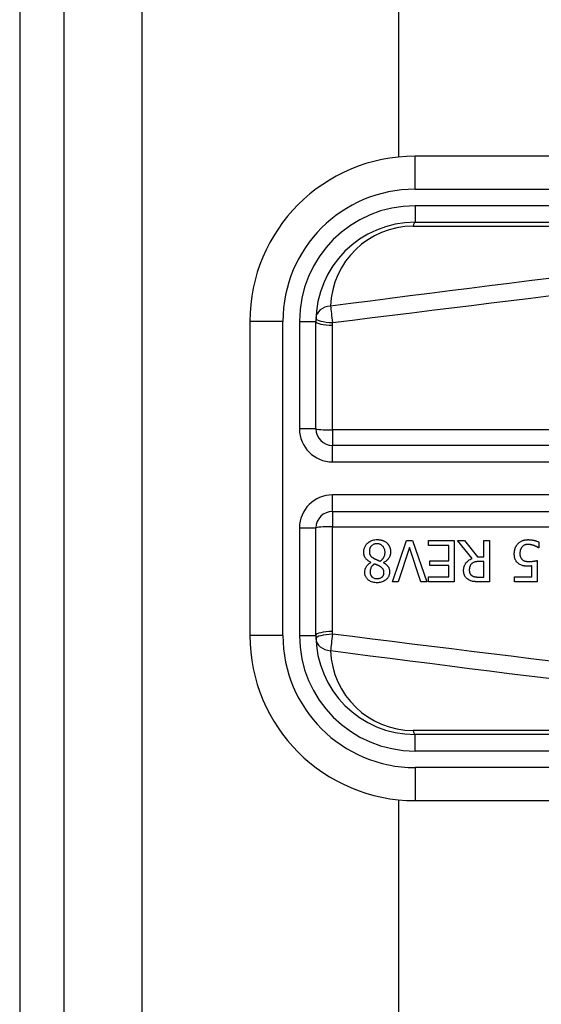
# Model space of a CAD drawing. Header units: inches. Extents: x 3 to 112, y 6 to 61.
# Tile 81 of 140: x 3.348 to 3.97, y 38.295 to 39.468. Entities that reach past the tile are written whole.
import ezdxf

# ---------------------------------------------------------------- set-up
doc = ezdxf.new("R2010")
doc.units = ezdxf.units.IN
doc.header["$MEASUREMENT"] = 0
doc.layers.add('Visible Edges(ANSI)', color=7, linetype='Continuous', lineweight=25)
doc.layers.add('Visible Tangent Edges(ANSI)', color=7, linetype='Continuous', lineweight=25)

msp = doc.modelspace()

# ---------------------------------------------------------------- linework, layer by layer
at = {"layer": 'Visible Edges(ANSI)'}
for p, q in [((3.3481, 43.0257), (3.3481, 13.5147)), ((3.4011, 13.5147), (3.4011, 43.0257)), ((3.8001, 39.3046), (3.8001, 42.3533)), ((4.4684, 39.3055), (3.8193, 39.3055)), ((3.8193, 39.2268), (4.4684, 39.2268)), ((3.6225, 39.1087), (3.6225, 38.7346)), ((3.7012, 38.9807), (3.7012, 39.1087)), ((4.3729, 38.961), (3.7209, 38.961)), ((3.7209, 38.8823), (4.3729, 38.8823)), ((3.7012, 38.7346), (3.7012, 38.8626)), ((3.7923, 38.7984), (3.8093, 38.8476)), ((3.8093, 38.8476), (3.8163, 38.8476)), ((3.8163, 38.8476), (3.8333, 38.7984)), ((3.8352, 38.8418), (3.8352, 38.8476)), ((3.8352, 38.8476), (3.866, 38.8476)), ((3.866, 38.8476), (3.866, 38.7984)), ((3.8874, 38.8262), (3.8699, 38.8476)), ((3.8699, 38.8476), (3.8784, 38.8476)), ((3.8784, 38.8476), (3.8939, 38.828)), ((3.9014, 38.8476), (3.908, 38.8476)), ((3.9014, 38.828), (3.9014, 38.8476)), ((3.908, 38.8476), (3.908, 38.7984)), ((3.9669, 38.8459), (3.9669, 38.8389)), ((3.8126, 38.8393), (3.799, 38.7984)), ((3.8263, 38.7984), (3.8126, 38.8393)), ((3.8594, 38.8418), (3.8352, 38.8418)), ((3.8594, 38.8235), (3.8594, 38.8418)), ((3.9669, 38.8389), (3.9664, 38.8389)), ((3.7668, 38.8214), (3.7668, 38.8216)), ((3.8368, 38.8177), (3.8368, 38.8235)), ((3.8368, 38.8235), (3.8594, 38.8235)), ((3.8939, 38.828), (3.9014, 38.828)), ((3.9014, 38.8226), (3.8957, 38.8226)), ((3.9014, 38.8041), (3.9014, 38.8226)), ((3.9649, 38.8238), (3.9649, 38.7984)), ((3.7818, 38.8213), (3.7818, 38.8211)), ((3.8594, 38.8177), (3.8368, 38.8177)), ((3.8594, 38.8042), (3.8594, 38.8177)), ((3.9585, 38.8042), (3.9585, 38.8173)), ((3.799, 38.7984), (3.7923, 38.7984)), ((3.8333, 38.7984), (3.8263, 38.7984)), ((3.8352, 38.8042), (3.8594, 38.8042)), ((3.8352, 38.7984), (3.8352, 38.8042)), ((3.866, 38.7984), (3.8352, 38.7984)), ((3.8949, 38.8041), (3.9014, 38.8041)), ((3.908, 38.7984), (3.8953, 38.7984)), ((3.9379, 38.7984), (3.9379, 38.8042)), ((3.9379, 38.8042), (3.9585, 38.8042)), ((3.9649, 38.7984), (3.9379, 38.7984)), ((4.4684, 38.6165), (3.8193, 38.6165)), ((3.8001, 18.0016), (3.8001, 38.5387)), ((3.8193, 38.5378), (4.4684, 38.5378))]:
    msp.add_line(p, q, dxfattribs=at)
at = {"layer": 'Visible Edges(ANSI)', "flags": 128}
for points in [[(3.7581, 38.8339), (3.7581, 38.8348), (3.7582, 38.8356), (3.7583, 38.8365), (3.7585, 38.8373), (3.7587, 38.8381), (3.759, 38.839), (3.7593, 38.8398), (3.7597, 38.8405), (3.7601, 38.8413), (3.7605, 38.842), (3.761, 38.8427), (3.7616, 38.8434), (3.7622, 38.844), (3.7629, 38.8446), (3.7636, 38.8453), (3.7645, 38.8459), (3.7655, 38.8466), (3.7666, 38.8471), (3.7678, 38.8476), (3.769, 38.8481), (3.7703, 38.8484), (3.7715, 38.8486), (3.7728, 38.8487), (3.7741, 38.8487)], [(3.7741, 38.8487), (3.7746, 38.8487), (3.775, 38.8487), (3.7755, 38.8487), (3.7759, 38.8487), (3.7763, 38.8486), (3.7768, 38.8486), (3.7772, 38.8485), (3.7776, 38.8485), (3.7781, 38.8484), (3.7785, 38.8483), (3.7789, 38.8482), (3.7793, 38.8481), (3.7798, 38.848), (3.7802, 38.8479), (3.7806, 38.8477), (3.781, 38.8476), (3.7815, 38.8474), (3.7821, 38.8471), (3.7827, 38.8468), (3.7834, 38.8464), (3.7841, 38.846), (3.7847, 38.8456), (3.7853, 38.8451), (3.7859, 38.8445)], [(3.942, 38.8438), (3.9425, 38.8444), (3.943, 38.8449), (3.9436, 38.8453), (3.9442, 38.8458), (3.9448, 38.8462), (3.9454, 38.8465), (3.9461, 38.8469), (3.9467, 38.8472), (3.9474, 38.8475), (3.948, 38.8477), (3.9485, 38.8479), (3.949, 38.848), (3.9495, 38.8481), (3.9499, 38.8482), (3.9503, 38.8483), (3.9508, 38.8484), (3.9512, 38.8485), (3.9516, 38.8485), (3.952, 38.8486), (3.9524, 38.8486), (3.9528, 38.8486), (3.9532, 38.8486), (3.9536, 38.8487), (3.954, 38.8487)], [(3.954, 38.8487), (3.9546, 38.8487), (3.9551, 38.8486), (3.9556, 38.8486), (3.9561, 38.8486), (3.9566, 38.8485), (3.9572, 38.8485), (3.9577, 38.8484), (3.9582, 38.8484), (3.9587, 38.8483), (3.9592, 38.8482), (3.9597, 38.8481), (3.9603, 38.848), (3.9608, 38.8479), (3.9613, 38.8478), (3.9618, 38.8477), (3.9624, 38.8475), (3.9629, 38.8474), (3.9635, 38.8472), (3.964, 38.847), (3.9646, 38.8468), (3.9652, 38.8466), (3.9658, 38.8464), (3.9663, 38.8461), (3.9669, 38.8459)], [(3.7668, 38.8216), (3.7661, 38.822), (3.7655, 38.8223), (3.7648, 38.8227), (3.7641, 38.8231), (3.7635, 38.8235), (3.7628, 38.824), (3.7622, 38.8245), (3.7617, 38.825), (3.7611, 38.8255), (3.7606, 38.8261), (3.7602, 38.8266), (3.7598, 38.8272), (3.7595, 38.8277), (3.7592, 38.8283), (3.759, 38.8288), (3.7588, 38.8293), (3.7586, 38.8299), (3.7585, 38.8305), (3.7584, 38.831), (3.7583, 38.8316), (3.7582, 38.8322), (3.7581, 38.8327), (3.7581, 38.8333), (3.7581, 38.8339)], [(3.7741, 38.8438), (3.7733, 38.8438), (3.7725, 38.8437), (3.7717, 38.8436), (3.771, 38.8434), (3.7702, 38.8432), (3.7695, 38.8429), (3.7689, 38.8425), (3.7684, 38.8422), (3.7679, 38.8418), (3.7675, 38.8414), (3.7671, 38.841), (3.7667, 38.8406), (3.7664, 38.8402), (3.7661, 38.8397), (3.7659, 38.8392), (3.7657, 38.8388), (3.7655, 38.8383), (3.7653, 38.8377), (3.7652, 38.8372), (3.7651, 38.8367), (3.765, 38.8362), (3.7649, 38.8356), (3.7649, 38.8351), (3.7649, 38.8345)], [(3.7649, 38.8345), (3.7649, 38.834), (3.7649, 38.8335), (3.765, 38.8329), (3.7651, 38.8324), (3.7652, 38.8319), (3.7653, 38.8314), (3.7655, 38.8309), (3.7657, 38.8304), (3.7659, 38.83), (3.7661, 38.8296), (3.7664, 38.8293), (3.7666, 38.829), (3.7669, 38.8287), (3.7672, 38.8285), (3.7675, 38.8282), (3.7678, 38.8279), (3.7681, 38.8277), (3.7684, 38.8274), (3.7688, 38.8272), (3.7692, 38.827), (3.7695, 38.8267), (3.7699, 38.8265), (3.7703, 38.8263), (3.7707, 38.8261)], [(3.7835, 38.8335), (3.7835, 38.8343), (3.7834, 38.8351), (3.7833, 38.8359), (3.7831, 38.8366), (3.7829, 38.8374), (3.7826, 38.8381), (3.7823, 38.8388), (3.7819, 38.8395), (3.7816, 38.84), (3.7812, 38.8405), (3.7807, 38.841), (3.7803, 38.8414), (3.7799, 38.8418), (3.7794, 38.8421), (3.779, 38.8425), (3.7785, 38.8428), (3.778, 38.843), (3.7774, 38.8432), (3.7769, 38.8434), (3.7763, 38.8436), (3.7758, 38.8437), (3.7752, 38.8438), (3.7746, 38.8438), (3.7741, 38.8438)], [(3.7779, 38.823), (3.7782, 38.8233), (3.7786, 38.8235), (3.7789, 38.8238), (3.7793, 38.824), (3.7796, 38.8243), (3.7799, 38.8246), (3.7802, 38.8249), (3.7805, 38.8252), (3.7807, 38.8256), (3.781, 38.8259), (3.7813, 38.8262), (3.7815, 38.8266), (3.7818, 38.827), (3.782, 38.8274), (3.7823, 38.8279), (3.7825, 38.8284), (3.7827, 38.8289), (3.7829, 38.8295), (3.7831, 38.8302), (3.7833, 38.8309), (3.7834, 38.8315), (3.7834, 38.8322), (3.7835, 38.8329), (3.7835, 38.8335)], [(3.7902, 38.834), (3.7902, 38.8335), (3.7901, 38.833), (3.7901, 38.8324), (3.79, 38.8319), (3.7899, 38.8314), (3.7898, 38.8309), (3.7897, 38.8303), (3.7895, 38.8298), (3.7894, 38.8293), (3.7892, 38.8288), (3.7889, 38.8283), (3.7887, 38.8278), (3.7884, 38.8272), (3.788, 38.8266), (3.7876, 38.826), (3.7871, 38.8254), (3.7866, 38.8248), (3.786, 38.8242), (3.7854, 38.8237), (3.7847, 38.8231), (3.784, 38.8226), (3.7833, 38.8222), (3.7826, 38.8217), (3.7818, 38.8213)], [(3.7859, 38.8445), (3.7862, 38.8442), (3.7865, 38.8439), (3.7868, 38.8436), (3.7871, 38.8433), (3.7873, 38.843), (3.7876, 38.8426), (3.7878, 38.8423), (3.788, 38.842), (3.7882, 38.8416), (3.7884, 38.8413), (3.7886, 38.8409), (3.7888, 38.8405), (3.789, 38.8401), (3.7891, 38.8397), (3.7893, 38.8393), (3.7894, 38.8388), (3.7896, 38.8383), (3.7897, 38.8377), (3.7899, 38.8371), (3.79, 38.8365), (3.7901, 38.8359), (3.7901, 38.8353), (3.7902, 38.8346), (3.7902, 38.834)], [(3.9376, 38.832), (3.9376, 38.8325), (3.9376, 38.833), (3.9377, 38.8335), (3.9377, 38.8339), (3.9377, 38.8344), (3.9378, 38.8349), (3.9379, 38.8354), (3.938, 38.8359), (3.9381, 38.8363), (3.9382, 38.8368), (3.9383, 38.8373), (3.9385, 38.8377), (3.9386, 38.8382), (3.9388, 38.8387), (3.939, 38.8391), (3.9392, 38.8396), (3.9394, 38.8401), (3.9397, 38.8406), (3.94, 38.8412), (3.9403, 38.8417), (3.9407, 38.8422), (3.9411, 38.8428), (3.9415, 38.8433), (3.942, 38.8438)], [(3.9468, 38.84), (3.9466, 38.8398), (3.9465, 38.8395), (3.9463, 38.8393), (3.9462, 38.8391), (3.946, 38.8389), (3.9459, 38.8387), (3.9458, 38.8384), (3.9456, 38.8382), (3.9455, 38.838), (3.9454, 38.8377), (3.9453, 38.8375), (3.9452, 38.8372), (3.9451, 38.837), (3.945, 38.8367), (3.9449, 38.8365), (3.9448, 38.8362), (3.9447, 38.8358), (3.9446, 38.8354), (3.9446, 38.835), (3.9445, 38.8345), (3.9444, 38.8339), (3.9444, 38.8333), (3.9443, 38.8327), (3.9443, 38.8319)], [(3.9539, 38.843), (3.9537, 38.843), (3.9534, 38.8429), (3.9532, 38.8429), (3.953, 38.8429), (3.9527, 38.8429), (3.9525, 38.8429), (3.9522, 38.8428), (3.952, 38.8428), (3.9518, 38.8427), (3.9515, 38.8427), (3.9513, 38.8426), (3.9511, 38.8426), (3.9509, 38.8425), (3.9506, 38.8424), (3.9504, 38.8424), (3.9502, 38.8423), (3.9499, 38.8422), (3.9496, 38.8421), (3.9492, 38.8419), (3.9487, 38.8416), (3.9482, 38.8413), (3.9477, 38.8409), (3.9473, 38.8404), (3.9468, 38.84)], [(3.9611, 38.8415), (3.9609, 38.8416), (3.9607, 38.8417), (3.9605, 38.8417), (3.9603, 38.8418), (3.9601, 38.8419), (3.9599, 38.8419), (3.9597, 38.842), (3.9595, 38.8421), (3.9593, 38.8421), (3.9591, 38.8422), (3.9589, 38.8422), (3.9587, 38.8423), (3.9584, 38.8424), (3.9582, 38.8424), (3.958, 38.8425), (3.9578, 38.8425), (3.9576, 38.8426), (3.9574, 38.8426), (3.957, 38.8427), (3.9566, 38.8428), (3.9561, 38.8428), (3.9555, 38.8429), (3.9547, 38.8429), (3.9539, 38.843)], [(3.9664, 38.8389), (3.9663, 38.839), (3.9662, 38.839), (3.9661, 38.8391), (3.9659, 38.8392), (3.9658, 38.8393), (3.9656, 38.8394), (3.9655, 38.8395), (3.9653, 38.8396), (3.9651, 38.8397), (3.9649, 38.8398), (3.9647, 38.8399), (3.9645, 38.8401), (3.9643, 38.8402), (3.964, 38.8403), (3.9638, 38.8404), (3.9635, 38.8405), (3.9633, 38.8406), (3.963, 38.8408), (3.9627, 38.8409), (3.9624, 38.841), (3.9621, 38.8411), (3.9618, 38.8413), (3.9615, 38.8414), (3.9611, 38.8415)], [(3.7707, 38.8261), (3.7708, 38.826), (3.771, 38.8259), (3.7711, 38.8258), (3.7713, 38.8257), (3.7715, 38.8257), (3.7717, 38.8256), (3.7719, 38.8255), (3.7721, 38.8254), (3.7723, 38.8253), (3.7725, 38.8252), (3.7728, 38.8251), (3.773, 38.825), (3.7733, 38.8249), (3.7736, 38.8247), (3.7739, 38.8246), (3.7743, 38.8245), (3.7746, 38.8243), (3.775, 38.8242), (3.7754, 38.824), (3.7759, 38.8238), (3.7763, 38.8236), (3.7768, 38.8234), (3.7773, 38.8232), (3.7779, 38.823)], [(3.8772, 38.8118), (3.8772, 38.8123), (3.8772, 38.8127), (3.8772, 38.8132), (3.8773, 38.8137), (3.8773, 38.8142), (3.8774, 38.8147), (3.8775, 38.8152), (3.8776, 38.8156), (3.8777, 38.8161), (3.8778, 38.8166), (3.878, 38.8171), (3.8781, 38.8175), (3.8783, 38.818), (3.8786, 38.8185), (3.8789, 38.8192), (3.8794, 38.82), (3.88, 38.8209), (3.8808, 38.8218), (3.8817, 38.8228), (3.8827, 38.8236), (3.8838, 38.8244), (3.885, 38.8251), (3.8862, 38.8257), (3.8874, 38.8262)], [(3.8957, 38.8226), (3.8954, 38.8226), (3.8951, 38.8226), (3.8948, 38.8226), (3.8945, 38.8226), (3.8943, 38.8225), (3.894, 38.8225), (3.8937, 38.8225), (3.8934, 38.8225), (3.8931, 38.8225), (3.8928, 38.8224), (3.8925, 38.8224), (3.8922, 38.8224), (3.892, 38.8223), (3.8917, 38.8223), (3.8914, 38.8222), (3.8911, 38.8222), (3.8908, 38.8221), (3.8906, 38.8221), (3.8901, 38.822), (3.8896, 38.8218), (3.8889, 38.8215), (3.8881, 38.8211), (3.8874, 38.8206), (3.8868, 38.82)], [(3.9427, 38.8201), (3.9422, 38.8205), (3.9417, 38.8209), (3.9412, 38.8214), (3.9408, 38.8218), (3.9404, 38.8223), (3.94, 38.8228), (3.9397, 38.8234), (3.9393, 38.8239), (3.9391, 38.8244), (3.9388, 38.825), (3.9386, 38.8255), (3.9384, 38.826), (3.9383, 38.8265), (3.9381, 38.827), (3.938, 38.8275), (3.9379, 38.828), (3.9378, 38.8285), (3.9378, 38.829), (3.9377, 38.8295), (3.9377, 38.83), (3.9376, 38.8305), (3.9376, 38.831), (3.9376, 38.8315), (3.9376, 38.832)], [(3.9443, 38.8319), (3.9443, 38.8317), (3.9443, 38.8314), (3.9443, 38.8311), (3.9443, 38.8308), (3.9444, 38.8306), (3.9444, 38.8303), (3.9444, 38.83), (3.9445, 38.8298), (3.9445, 38.8295), (3.9445, 38.8292), (3.9446, 38.829), (3.9447, 38.8287), (3.9447, 38.8285), (3.9448, 38.8282), (3.9449, 38.828), (3.945, 38.8278), (3.9451, 38.8275), (3.9452, 38.8272), (3.9454, 38.8269), (3.9457, 38.8264), (3.946, 38.826), (3.9463, 38.8256), (3.9467, 38.8252), (3.9471, 38.8248)], [(3.9471, 38.8248), (3.9473, 38.8246), (3.9476, 38.8244), (3.9479, 38.8242), (3.9482, 38.8241), (3.9484, 38.8239), (3.9487, 38.8238), (3.949, 38.8236), (3.9493, 38.8235), (3.9496, 38.8234), (3.95, 38.8233), (3.9503, 38.8232), (3.9506, 38.8231), (3.951, 38.823), (3.9513, 38.8229), (3.9517, 38.8229), (3.9521, 38.8228), (3.9524, 38.8227), (3.9528, 38.8227), (3.9532, 38.8227), (3.9536, 38.8226), (3.954, 38.8226), (3.9544, 38.8226), (3.9548, 38.8226), (3.9552, 38.8226)], [(3.9552, 38.8226), (3.9556, 38.8226), (3.956, 38.8226), (3.9565, 38.8226), (3.9569, 38.8226), (3.9574, 38.8226), (3.9578, 38.8227), (3.9582, 38.8227), (3.9587, 38.8228), (3.9591, 38.8228), (3.9596, 38.8229), (3.96, 38.8229), (3.9604, 38.823), (3.9609, 38.823), (3.9613, 38.8231), (3.9618, 38.8232), (3.9622, 38.8233), (3.9626, 38.8233), (3.963, 38.8234), (3.9634, 38.8235), (3.9637, 38.8235), (3.9641, 38.8236), (3.9644, 38.8237), (3.9646, 38.8237), (3.9649, 38.8238)], [(3.7593, 38.8098), (3.7593, 38.8103), (3.7594, 38.8107), (3.7594, 38.8112), (3.7595, 38.8116), (3.7596, 38.812), (3.7597, 38.8125), (3.7598, 38.8129), (3.7599, 38.8133), (3.76, 38.8138), (3.7602, 38.8142), (3.7604, 38.8146), (3.7606, 38.8151), (3.7609, 38.8157), (3.7612, 38.8162), (3.7616, 38.8168), (3.762, 38.8174), (3.7624, 38.818), (3.763, 38.8186), (3.7635, 38.8192), (3.7642, 38.8197), (3.7648, 38.8202), (3.7654, 38.8206), (3.7661, 38.821), (3.7668, 38.8214)], [(3.7741, 38.7973), (3.7728, 38.7973), (3.7715, 38.7974), (3.7702, 38.7976), (3.7689, 38.7979), (3.7676, 38.7983), (3.7664, 38.7988), (3.7654, 38.7994), (3.7645, 38.8), (3.7637, 38.8005), (3.7631, 38.8011), (3.7626, 38.8016), (3.7621, 38.8021), (3.7617, 38.8026), (3.7613, 38.8032), (3.7609, 38.8038), (3.7606, 38.8044), (3.7603, 38.805), (3.76, 38.8057), (3.7598, 38.8063), (3.7596, 38.807), (3.7595, 38.8077), (3.7594, 38.8084), (3.7594, 38.8091), (3.7593, 38.8098)], [(3.7707, 38.8197), (3.7705, 38.8196), (3.7703, 38.8194), (3.77, 38.8192), (3.7698, 38.819), (3.7696, 38.8188), (3.7694, 38.8186), (3.7692, 38.8184), (3.769, 38.8182), (3.7688, 38.818), (3.7686, 38.8178), (3.7684, 38.8176), (3.7682, 38.8174), (3.768, 38.8171), (3.7678, 38.8169), (3.7676, 38.8167), (3.7675, 38.8164), (3.7673, 38.8162), (3.7671, 38.8158), (3.7668, 38.8152), (3.7665, 38.8144), (3.7662, 38.8134), (3.766, 38.8123), (3.7658, 38.8111), (3.7658, 38.8099)], [(3.7658, 38.8099), (3.7658, 38.8095), (3.7658, 38.8091), (3.7659, 38.8087), (3.7659, 38.8083), (3.766, 38.8079), (3.7661, 38.8076), (3.7662, 38.8072), (3.7664, 38.8068), (3.7665, 38.8065), (3.7667, 38.8061), (3.7669, 38.8058), (3.7671, 38.8054), (3.7673, 38.8051), (3.7676, 38.8048), (3.7679, 38.8045), (3.7682, 38.8042), (3.7686, 38.8039), (3.7691, 38.8035), (3.7698, 38.8031), (3.7706, 38.8027), (3.7714, 38.8025), (3.7723, 38.8023), (3.7733, 38.8022), (3.7742, 38.8022)], [(3.7776, 38.8167), (3.7775, 38.8168), (3.7773, 38.8168), (3.7772, 38.8169), (3.777, 38.817), (3.7768, 38.8171), (3.7765, 38.8173), (3.7763, 38.8174), (3.776, 38.8175), (3.7757, 38.8177), (3.7754, 38.8178), (3.7751, 38.8179), (3.7748, 38.8181), (3.7745, 38.8182), (3.7742, 38.8184), (3.7739, 38.8185), (3.7735, 38.8187), (3.7732, 38.8188), (3.7728, 38.819), (3.7725, 38.8191), (3.7721, 38.8192), (3.7718, 38.8194), (3.7714, 38.8195), (3.7711, 38.8196), (3.7707, 38.8197)], [(3.789, 38.8103), (3.789, 38.8095), (3.7889, 38.8088), (3.7888, 38.808), (3.7886, 38.8073), (3.7885, 38.8066), (3.7882, 38.8059), (3.7879, 38.8052), (3.7876, 38.8045), (3.7872, 38.8039), (3.7868, 38.8033), (3.7864, 38.8027), (3.7859, 38.8021), (3.7854, 38.8016), (3.7848, 38.801), (3.7841, 38.8004), (3.7833, 38.7998), (3.7823, 38.7993), (3.7813, 38.7987), (3.7802, 38.7983), (3.779, 38.7979), (3.7778, 38.7976), (3.7766, 38.7974), (3.7754, 38.7973), (3.7741, 38.7973)], [(3.7823, 38.8095), (3.7823, 38.8098), (3.7823, 38.81), (3.7823, 38.8103), (3.7823, 38.8105), (3.7823, 38.8108), (3.7822, 38.8111), (3.7822, 38.8113), (3.7821, 38.8116), (3.782, 38.8118), (3.782, 38.8121), (3.7819, 38.8123), (3.7818, 38.8126), (3.7816, 38.8128), (3.7815, 38.8131), (3.7813, 38.8135), (3.781, 38.8138), (3.7807, 38.8142), (3.7803, 38.8146), (3.7799, 38.815), (3.7795, 38.8154), (3.7791, 38.8157), (3.7786, 38.8161), (3.7781, 38.8164), (3.7776, 38.8167)], [(3.7818, 38.8211), (3.7822, 38.8209), (3.7827, 38.8206), (3.7831, 38.8204), (3.7835, 38.8201), (3.7839, 38.8198), (3.7843, 38.8195), (3.7846, 38.8192), (3.785, 38.8189), (3.7854, 38.8186), (3.7857, 38.8182), (3.7861, 38.8179), (3.7864, 38.8175), (3.7867, 38.8172), (3.787, 38.8168), (3.7873, 38.8164), (3.7876, 38.8159), (3.7879, 38.8153), (3.7882, 38.8147), (3.7884, 38.814), (3.7886, 38.8133), (3.7888, 38.8126), (3.7889, 38.8118), (3.789, 38.811), (3.789, 38.8103)], [(3.8828, 38.801), (3.8822, 38.8014), (3.8817, 38.8018), (3.8812, 38.8022), (3.8808, 38.8026), (3.8803, 38.8031), (3.8799, 38.8035), (3.8795, 38.804), (3.8791, 38.8046), (3.8788, 38.8051), (3.8785, 38.8056), (3.8783, 38.8061), (3.8781, 38.8066), (3.8779, 38.807), (3.8778, 38.8075), (3.8776, 38.8079), (3.8775, 38.8083), (3.8775, 38.8087), (3.8774, 38.8092), (3.8773, 38.8096), (3.8773, 38.81), (3.8772, 38.8105), (3.8772, 38.8109), (3.8772, 38.8113), (3.8772, 38.8118)], [(3.8868, 38.82), (3.8866, 38.8198), (3.8864, 38.8196), (3.8862, 38.8193), (3.886, 38.8191), (3.8858, 38.8189), (3.8856, 38.8186), (3.8854, 38.8183), (3.8853, 38.8181), (3.8851, 38.8178), (3.885, 38.8175), (3.8849, 38.8172), (3.8847, 38.8169), (3.8846, 38.8166), (3.8845, 38.8163), (3.8844, 38.8159), (3.8843, 38.8155), (3.8843, 38.8151), (3.8842, 38.8147), (3.8841, 38.8143), (3.8841, 38.8139), (3.884, 38.8135), (3.884, 38.8131), (3.884, 38.8127), (3.884, 38.8123)], [(3.884, 38.8123), (3.884, 38.812), (3.884, 38.8117), (3.884, 38.8115), (3.8841, 38.8112), (3.8841, 38.8109), (3.8841, 38.8107), (3.8842, 38.8104), (3.8842, 38.8101), (3.8843, 38.8099), (3.8844, 38.8096), (3.8844, 38.8093), (3.8845, 38.8091), (3.8846, 38.8088), (3.8847, 38.8086), (3.8848, 38.8083), (3.885, 38.808), (3.8852, 38.8077), (3.8854, 38.8074), (3.8856, 38.8071), (3.8859, 38.8068), (3.8862, 38.8065), (3.8865, 38.8062), (3.8868, 38.806), (3.8871, 38.8057)], [(3.9541, 38.817), (3.9537, 38.817), (3.9534, 38.817), (3.953, 38.817), (3.9526, 38.8171), (3.9523, 38.8171), (3.9519, 38.8171), (3.9515, 38.8171), (3.9511, 38.8171), (3.9508, 38.8172), (3.9504, 38.8172), (3.95, 38.8172), (3.9497, 38.8173), (3.9493, 38.8173), (3.9489, 38.8174), (3.9486, 38.8175), (3.9482, 38.8175), (3.9479, 38.8176), (3.9475, 38.8177), (3.9469, 38.8179), (3.9462, 38.8181), (3.9454, 38.8185), (3.9444, 38.8189), (3.9435, 38.8195), (3.9427, 38.8201)], [(3.9585, 38.8173), (3.9584, 38.8173), (3.9582, 38.8173), (3.9581, 38.8173), (3.9579, 38.8172), (3.9578, 38.8172), (3.9576, 38.8172), (3.9574, 38.8172), (3.9573, 38.8172), (3.9571, 38.8172), (3.957, 38.8171), (3.9568, 38.8171), (3.9567, 38.8171), (3.9565, 38.8171), (3.9563, 38.8171), (3.9562, 38.8171), (3.956, 38.8171), (3.9558, 38.8171), (3.9555, 38.8171), (3.9553, 38.8171), (3.9551, 38.817), (3.9548, 38.817), (3.9546, 38.817), (3.9543, 38.817), (3.9541, 38.817)], [(3.7742, 38.8022), (3.7749, 38.8022), (3.7757, 38.8023), (3.7764, 38.8024), (3.7772, 38.8026), (3.7779, 38.8028), (3.7786, 38.8031), (3.7791, 38.8034), (3.7796, 38.8038), (3.78, 38.8041), (3.7804, 38.8044), (3.7806, 38.8047), (3.7809, 38.805), (3.7811, 38.8053), (3.7814, 38.8057), (3.7816, 38.806), (3.7817, 38.8064), (3.7819, 38.8067), (3.782, 38.8071), (3.7821, 38.8075), (3.7822, 38.8079), (3.7823, 38.8083), (3.7823, 38.8087), (3.7823, 38.8091), (3.7823, 38.8095)], [(3.8953, 38.7984), (3.8949, 38.7984), (3.8945, 38.7984), (3.8941, 38.7984), (3.8938, 38.7984), (3.8934, 38.7984), (3.893, 38.7984), (3.8926, 38.7985), (3.8922, 38.7985), (3.8918, 38.7985), (3.8914, 38.7985), (3.891, 38.7986), (3.8906, 38.7986), (3.8902, 38.7986), (3.8898, 38.7987), (3.8894, 38.7987), (3.889, 38.7988), (3.8886, 38.7988), (3.8882, 38.7989), (3.8878, 38.7989), (3.887, 38.7991), (3.886, 38.7994), (3.8849, 38.7998), (3.8838, 38.8004), (3.8828, 38.801)], [(3.8871, 38.8057), (3.8874, 38.8056), (3.8877, 38.8054), (3.888, 38.8052), (3.8883, 38.8051), (3.8887, 38.8049), (3.889, 38.8048), (3.8893, 38.8047), (3.8897, 38.8046), (3.89, 38.8045), (3.8903, 38.8045), (3.8907, 38.8044), (3.8911, 38.8043), (3.8914, 38.8043), (3.8918, 38.8042), (3.8921, 38.8042), (3.8925, 38.8042), (3.8928, 38.8041), (3.8932, 38.8041), (3.8935, 38.8041), (3.8938, 38.8041), (3.8941, 38.8041), (3.8944, 38.8041), (3.8947, 38.8041), (3.8949, 38.8041)]]:
    msp.add_lwpolyline(points, dxfattribs=at)
at = {"layer": 'Visible Edges(ANSI)'}
for centre, radius, start, end in [((3.8193, 39.1087), 0.1969, 90, 180), ((3.8193, 39.1087), 0.1181, 90, 180), ((3.7209, 38.9807), 0.0197, 180, 270), ((3.7209, 38.8626), 0.0197, 90, 180), ((3.8193, 38.7346), 0.1969, 180, 270), ((3.8193, 38.7346), 0.1181, 180, 270)]:
    msp.add_arc(centre, radius, start, end, dxfattribs=at)
at = {"layer": 'Visible Tangent Edges(ANSI)'}
for p, q in [((3.4941, 13.5147), (3.4941, 43.0257)), ((3.8193, 39.2661), (3.8193, 39.3055)), ((3.8193, 39.2661), (4.4684, 39.2661)), ((3.8193, 39.2465), (3.8193, 39.2268)), ((4.4684, 39.2465), (3.8193, 39.2465)), ((3.817, 39.2222), (4.3661, 39.2222)), ((3.6618, 39.1087), (3.6225, 39.1087)), ((3.6618, 38.7346), (3.6618, 39.1087)), ((3.6815, 39.1087), (3.7012, 39.1087)), ((3.6815, 39.1087), (3.6815, 38.9807)), ((3.7209, 38.9793), (3.7209, 39.1042)), ((3.7012, 38.9807), (3.6815, 38.9807)), ((4.3729, 38.9793), (3.7209, 38.9793)), ((3.7209, 38.9793), (3.7209, 38.961)), ((3.7209, 38.9413), (3.7209, 38.961)), ((3.7209, 38.9413), (4.3729, 38.9413)), ((3.7209, 38.8823), (3.7209, 38.902)), ((4.3729, 38.902), (3.7209, 38.902)), ((3.7209, 38.8823), (3.7209, 38.864)), ((3.6815, 38.8626), (3.7012, 38.8626)), ((3.6815, 38.8626), (3.6815, 38.7346)), ((3.7209, 38.7392), (3.7209, 38.864)), ((3.7209, 38.864), (4.3729, 38.864)), ((3.6618, 38.7346), (3.6225, 38.7346)), ((3.6815, 38.7346), (3.7012, 38.7346)), ((4.3661, 38.6211), (3.817, 38.6211)), ((3.8193, 38.5969), (3.8193, 38.6165)), ((3.8193, 38.5969), (4.4684, 38.5969)), ((4.4684, 38.5772), (3.8193, 38.5772)), ((3.8193, 38.5772), (3.8193, 38.5378))]:
    msp.add_line(p, q, dxfattribs=at)
at = {"layer": 'Visible Tangent Edges(ANSI)', "flags": 128}
for points in [[(3.9789, 39.1599), (3.9552, 39.1569), (3.9315, 39.154), (3.9079, 39.151), (3.8842, 39.148), (3.8606, 39.145), (3.8369, 39.1421), (3.8132, 39.1391), (3.7896, 39.136), (3.7659, 39.133), (3.7423, 39.13), (3.7186, 39.127)], [(3.7209, 39.1073), (3.7446, 39.1102), (3.7683, 39.1132), (3.7919, 39.1161), (3.8156, 39.1191), (3.8392, 39.122), (3.8629, 39.1249), (3.8865, 39.1278), (3.9102, 39.1307), (3.9339, 39.1336), (3.9575, 39.1365), (3.9812, 39.1394)], [(3.7209, 39.1042), (3.7209, 39.1043), (3.7209, 39.1044), (3.7209, 39.1046), (3.7209, 39.1047), (3.7209, 39.1048), (3.7209, 39.1049), (3.7209, 39.1051), (3.7209, 39.1052), (3.7209, 39.1053), (3.7209, 39.1055), (3.7209, 39.1056), (3.7209, 39.1057), (3.7209, 39.1059), (3.7209, 39.106), (3.7209, 39.1061), (3.7209, 39.1062), (3.7209, 39.1064), (3.7209, 39.1065), (3.7209, 39.1066), (3.7209, 39.1068), (3.7209, 39.1069), (3.7209, 39.107), (3.7209, 39.1072), (3.7209, 39.1073)], [(3.7209, 38.736), (3.7209, 38.7362), (3.7209, 38.7363), (3.7209, 38.7364), (3.7209, 38.7365), (3.7209, 38.7367), (3.7209, 38.7368), (3.7209, 38.7369), (3.7209, 38.7371), (3.7209, 38.7372), (3.7209, 38.7373), (3.7209, 38.7375), (3.7209, 38.7376), (3.7209, 38.7377), (3.7209, 38.7378), (3.7209, 38.738), (3.7209, 38.7381), (3.7209, 38.7382), (3.7209, 38.7384), (3.7209, 38.7385), (3.7209, 38.7386), (3.7209, 38.7388), (3.7209, 38.7389), (3.7209, 38.739), (3.7209, 38.7392)], [(3.9812, 38.704), (3.9575, 38.7068), (3.9339, 38.7097), (3.9102, 38.7126), (3.8865, 38.7155), (3.8629, 38.7184), (3.8392, 38.7213), (3.8156, 38.7242), (3.7919, 38.7272), (3.7683, 38.7301), (3.7446, 38.7331), (3.7209, 38.736)], [(3.7186, 38.7164), (3.7423, 38.7133), (3.7659, 38.7103), (3.7896, 38.7073), (3.8132, 38.7043), (3.8369, 38.7013), (3.8606, 38.6983), (3.8842, 38.6953), (3.9079, 38.6923), (3.9315, 38.6893), (3.9552, 38.6864), (3.9789, 38.6834)]]:
    msp.add_lwpolyline(points, dxfattribs=at)
at = {"layer": 'Visible Tangent Edges(ANSI)'}
for centre, radius, start, end in [((3.8193, 39.1087), 0.1575, 90, 180), ((3.8193, 39.1087), 0.1378, 90, 180), ((3.817, 39.1238), 0.0984, 90, 178.1337), ((3.7209, 38.9807), 0.0394, 180, 270), ((3.7209, 38.8626), 0.0394, 90, 180), ((3.8193, 38.7346), 0.1575, 180, 270), ((3.8193, 38.7346), 0.1378, 180, 270), ((3.817, 38.7196), 0.0984, 181.8663, 270)]:
    msp.add_arc(centre, radius, start, end, dxfattribs=at)
for centre, major_axis, ratio, start_param, end_param in [((3.8193, 39.2071), (0, 0.0197), 0.183721, 0, 0.697296), ((3.7209, 39.1119), (-0.0197, 0.0006), 0.770235, 4.855758, 6.283185), ((3.7209, 39.1119), (-0.0025, 0.0195), 0.030516, 0.6835, 1.803862), ((3.7209, 39.1119), (-0.0197, 0.0006), 0.232745, 0, 1.57838), ((3.7209, 39.1087), (-0.0197, 0), 0.228742, 0, 1.570796), ((3.7209, 38.9807), (-0.0197, 0), 0.07065, 0, 1.570796), ((3.7209, 38.8626), (-0.0197, 0), 0.07065, 4.712389, 6.283185), ((3.7209, 38.7346), (-0.0197, 0), 0.228742, 4.712389, 6.283185), ((3.7209, 38.7314), (-0.0197, -0.0006), 0.232745, 4.704805, 6.283185), ((3.7209, 38.7314), (-0.0197, -0.0006), 0.770235, 0, 1.427427), ((3.7209, 38.7314), (0.0025, 0.0195), 0.030516, 1.33773, 2.458093), ((3.8193, 38.6362), (0, -0.0197), 0.183721, 5.58589, 6.283185)]:
    msp.add_ellipse(centre, major_axis=major_axis, ratio=ratio, start_param=start_param, end_param=end_param, dxfattribs=at)

doc.saveas('drawing.dxf')
